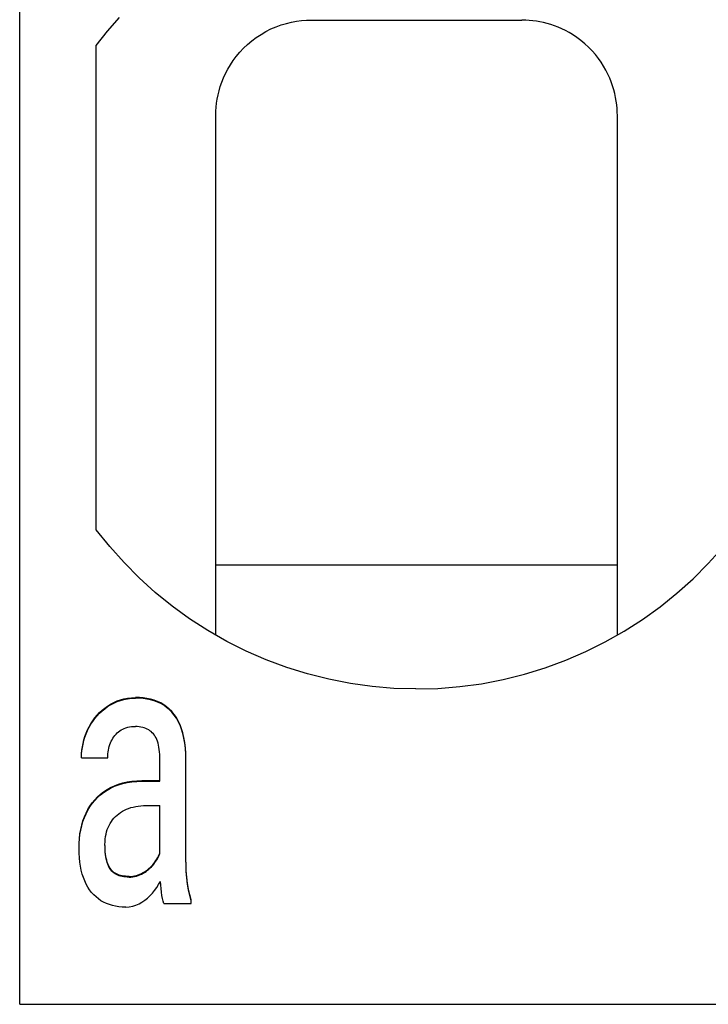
# Model space of a CAD drawing. Header units: millimetres. Extents: x -105 to 192, y -71 to 139.
# Tile 16 of 43: x 0.04 to 3.64, y 40.74 to 45.89. Entities that reach past the tile are written whole.
import ezdxf

# ---------------------------------------------------------------- set-up
doc = ezdxf.new("R2010")
doc.units = ezdxf.units.MM
doc.header["$LTSCALE"] = 1.5
doc.linetypes.add('PHL_THICK', pattern=[0])
doc.layers.add('PROJECTION', color=7, linetype='CONTINUOUS')

msp = doc.modelspace()

# ---------------------------------------------------------------- linework, layer by layer
at = {"layer": 'PROJECTION', "color": 7, "linetype": 'PHL_THICK'}
for p, q in [((0.0356, 40.7367), (0.0356, 62.3367)), ((0.0356, 40.7367), (0.0356, 50.4629)), ((0.4945, 45.8278), (0.5567, 45.8994)), ((1.3761, 45.8514), (1.403, 45.8612)), ((1.403, 45.8612), (1.43, 45.8694)), ((1.43, 45.8694), (1.4569, 45.8758)), ((1.4569, 45.8758), (1.4835, 45.8807)), ((1.4835, 45.8807), (1.5097, 45.8841)), ((1.5097, 45.8841), (1.5354, 45.8861)), ((1.5354, 45.8861), (1.5606, 45.8867)), ((1.5606, 45.8867), (2.6606, 45.8867)), ((2.6611, 45.8867), (2.6606, 45.8867)), ((2.6622, 45.8867), (2.6611, 45.8867)), ((2.6627, 45.8867), (2.6622, 45.8867)), ((2.6632, 45.8867), (2.6627, 45.8867)), ((2.6638, 45.8867), (2.6632, 45.8867)), ((2.6816, 45.8863), (2.6638, 45.8867)), ((2.6998, 45.8852), (2.6816, 45.8863)), ((2.7183, 45.8834), (2.6998, 45.8852)), ((2.737, 45.8808), (2.7183, 45.8834)), ((2.7559, 45.8775), (2.737, 45.8808)), ((2.775, 45.8734), (2.7559, 45.8775)), ((2.7941, 45.8685), (2.775, 45.8734)), ((2.8133, 45.8628), (2.7941, 45.8685)), ((2.8325, 45.8562), (2.8133, 45.8628)), ((2.8517, 45.8487), (2.8325, 45.8562)), ((0.4356, 45.7533), (0.4945, 45.8278)), ((1.2726, 45.7955), (1.2974, 45.8118)), ((1.2974, 45.8118), (1.323, 45.8267)), ((1.323, 45.8267), (1.3493, 45.8399)), ((1.3493, 45.8399), (1.3761, 45.8514)), ((2.8707, 45.8404), (2.8517, 45.8487)), ((2.8895, 45.8312), (2.8707, 45.8404)), ((2.908, 45.8212), (2.8895, 45.8312)), ((2.9261, 45.8104), (2.908, 45.8212)), ((2.9486, 45.7954), (2.9261, 45.8104)), ((0.4356, 43.2201), (0.4356, 45.7533)), ((1.2056, 45.7388), (1.2266, 45.7588)), ((1.2266, 45.7588), (1.249, 45.7778)), ((1.249, 45.7778), (1.2726, 45.7955)), ((2.9702, 45.7793), (2.9486, 45.7954)), ((2.9908, 45.7621), (2.9702, 45.7793)), ((3.0103, 45.744), (2.9908, 45.7621)), ((1.1681, 45.6965), (1.186, 45.718)), ((1.186, 45.718), (1.2056, 45.7388)), ((3.0285, 45.7253), (3.0103, 45.744)), ((3.0454, 45.7059), (3.0285, 45.7253)), ((3.0611, 45.686), (3.0454, 45.7059)), ((1.1235, 45.6295), (1.1369, 45.6522)), ((1.1369, 45.6522), (1.1517, 45.6745)), ((1.1517, 45.6745), (1.1681, 45.6965)), ((3.0754, 45.6658), (3.0611, 45.686)), ((3.0885, 45.6453), (3.0754, 45.6658)), ((1.1012, 45.5842), (1.1116, 45.6069)), ((1.1116, 45.6069), (1.1235, 45.6295)), ((3.1003, 45.6247), (3.0885, 45.6453)), ((3.1109, 45.604), (3.1003, 45.6247)), ((3.1203, 45.5834), (3.1109, 45.604)), ((1.0844, 45.5392), (1.0922, 45.5616)), ((1.0922, 45.5616), (1.1012, 45.5842)), ((3.1285, 45.5628), (3.1203, 45.5834)), ((3.1357, 45.5423), (3.1285, 45.5628)), ((1.0681, 45.4733), (1.0724, 45.495)), ((1.0724, 45.495), (1.0778, 45.517)), ((1.0778, 45.517), (1.0844, 45.5392)), ((3.1419, 45.522), (3.1357, 45.5423)), ((3.1471, 45.5019), (3.1419, 45.522)), ((3.1514, 45.482), (3.1471, 45.5019)), ((1.0625, 45.4309), (1.0648, 45.4519)), ((1.0648, 45.4519), (1.0681, 45.4733)), ((3.1548, 45.4623), (3.1514, 45.482)), ((3.1574, 45.443), (3.1548, 45.4623)), ((3.1592, 45.4239), (3.1574, 45.443)), ((1.0606, 45.3899), (1.0611, 45.4102)), ((1.0606, 45.3894), (1.0606, 45.3899)), ((1.0606, 45.3888), (1.0606, 45.3894)), ((1.0606, 45.3883), (1.0606, 45.3888)), ((1.0606, 45.3878), (1.0606, 45.3883)), ((1.0611, 45.4102), (1.0625, 45.4309)), ((3.1602, 45.4052), (3.1592, 45.4239)), ((3.1606, 45.3867), (3.1602, 45.4052)), ((1.0606, 45.3872), (1.0606, 45.3878)), ((1.0606, 45.3867), (1.0606, 45.3872)), ((1.0606, 45.2862), (1.0606, 45.3867)), ((3.1606, 45.3033), (3.1606, 45.3867)), ((1.0606, 45.1809), (1.0606, 45.2862)), ((3.1606, 45.2167), (3.1606, 45.3033)), ((3.1606, 45.1264), (3.1606, 45.2167)), ((1.0606, 45.0697), (1.0606, 45.1809)), ((3.1606, 45.0314), (3.1606, 45.1264)), ((1.0606, 44.9511), (1.0606, 45.0697)), ((3.1606, 44.9309), (3.1606, 45.0314)), ((1.0606, 44.8233), (1.0606, 44.9511)), ((3.1606, 44.8239), (3.1606, 44.9309)), ((1.0606, 44.6861), (1.0606, 44.8233)), ((3.1606, 44.7102), (3.1606, 44.8239)), ((1.0606, 44.5418), (1.0606, 44.6861)), ((3.1606, 44.5911), (3.1606, 44.7102)), ((3.1606, 44.47), (3.1606, 44.5911)), ((1.0606, 44.3973), (1.0606, 44.5418)), ((3.1606, 44.3513), (3.1606, 44.47)), ((1.0606, 44.2594), (1.0606, 44.3973)), ((3.1606, 44.2383), (3.1606, 44.3513)), ((1.0606, 44.131), (1.0606, 44.2594)), ((3.1606, 44.1321), (3.1606, 44.2383)), ((1.0606, 44.0118), (1.0606, 44.131)), ((3.1606, 44.0321), (3.1606, 44.1321)), ((1.0606, 43.9001), (1.0606, 44.0118)), ((3.1606, 43.9376), (3.1606, 44.0321)), ((1.0606, 43.7945), (1.0606, 43.9001)), ((3.1606, 43.8477), (3.1606, 43.9376)), ((3.1606, 43.7615), (3.1606, 43.8477)), ((1.0606, 43.6936), (1.0606, 43.7945)), ((3.1606, 43.6784), (3.1606, 43.7615)), ((1.0606, 43.5966), (1.0606, 43.6936)), ((3.1606, 43.5978), (3.1606, 43.6784)), ((1.0606, 43.5027), (1.0606, 43.5966)), ((3.1606, 43.5194), (3.1606, 43.5978)), ((1.0606, 43.4113), (1.0606, 43.5027)), ((3.1606, 43.4427), (3.1606, 43.5194)), ((3.1606, 43.3677), (3.1606, 43.4427)), ((1.0606, 43.322), (1.0606, 43.4113)), ((3.1606, 43.2939), (3.1606, 43.3677)), ((1.0606, 43.2344), (1.0606, 43.322)), ((3.1606, 43.2213), (3.1606, 43.2939)), ((1.0606, 43.1483), (1.0606, 43.2344)), ((0.506, 43.132), (0.4356, 43.2201)), ((3.1606, 43.1497), (3.1606, 43.2213)), ((0.581, 43.0478), (0.506, 43.132)), ((1.0606, 43.0634), (1.0606, 43.1483)), ((3.1606, 43.079), (3.1606, 43.1497)), ((3.6359, 43.0433), (3.7112, 43.1274)), ((3.1606, 43.009), (3.1606, 43.079)), ((0.6605, 42.9677), (0.581, 43.0478)), ((1.0606, 42.9797), (1.0606, 43.0634)), ((1.0606, 43.0367), (3.1606, 43.0367)), ((3.5561, 42.9634), (3.6359, 43.0433)), ((0.7444, 42.8918), (0.6605, 42.9677)), ((1.0606, 42.8969), (1.0606, 42.9797)), ((3.1606, 42.9397), (3.1606, 43.009)), ((3.1606, 42.871), (3.1606, 42.9397)), ((3.472, 42.8878), (3.5561, 42.9634)), ((0.8323, 42.8205), (0.7444, 42.8918)), ((1.0606, 42.8583), (1.0606, 42.8969)), ((3.1606, 42.8029), (3.1606, 42.871)), ((3.384, 42.8169), (3.472, 42.8878)), ((0.9241, 42.754), (0.8323, 42.8205)), ((1.0606, 42.82), (1.0606, 42.8583)), ((1.0606, 42.7818), (1.0606, 42.82)), ((3.292, 42.7506), (3.384, 42.8169)), ((1.0606, 42.7437), (1.0606, 42.7818)), ((3.1606, 42.7352), (3.1606, 42.8029)), ((1.0195, 42.6924), (0.9241, 42.754)), ((1.0606, 42.7058), (1.0606, 42.7437)), ((3.1606, 42.668), (3.1606, 42.7352)), ((3.1964, 42.6892), (3.292, 42.7506)), ((1.1183, 42.6359), (1.0195, 42.6924)), ((1.0606, 42.668), (1.0606, 42.7058)), ((3.0975, 42.6331), (3.1964, 42.6892)), ((1.22, 42.5849), (1.1183, 42.6359)), ((2.9955, 42.5823), (3.0975, 42.6331)), ((1.3246, 42.5393), (1.22, 42.5849)), ((2.8908, 42.537), (2.9955, 42.5823)), ((1.4317, 42.4995), (1.3246, 42.5393)), ((2.7836, 42.4975), (2.8908, 42.537)), ((1.5409, 42.4654), (1.4317, 42.4995)), ((1.652, 42.4374), (1.5409, 42.4654)), ((2.5631, 42.4361), (2.6743, 42.4638)), ((2.6743, 42.4638), (2.7836, 42.4975)), ((1.7646, 42.4154), (1.652, 42.4374)), ((1.8783, 42.3996), (1.7646, 42.4154)), ((2.3368, 42.3989), (2.4505, 42.4144)), ((2.4505, 42.4144), (2.5631, 42.4361)), ((1.9926, 42.39), (1.8783, 42.3996)), ((2.1074, 42.3867), (1.9926, 42.39)), ((2.1074, 42.3867), (2.2223, 42.3897)), ((2.2223, 42.3897), (2.3368, 42.3989)), ((0.48, 42.2867), (0.4948, 42.2974)), ((0.4948, 42.2974), (0.5105, 42.3072)), ((0.4948, 42.2942), (0.5105, 42.304)), ((0.5105, 42.3072), (0.527, 42.3162)), ((0.5105, 42.304), (0.527, 42.313)), ((0.527, 42.3162), (0.5443, 42.3239)), ((0.527, 42.313), (0.5443, 42.3207)), ((0.5443, 42.3239), (0.5622, 42.3303)), ((0.5443, 42.3207), (0.5622, 42.327)), ((0.5622, 42.3303), (0.5808, 42.3352)), ((0.5622, 42.327), (0.5808, 42.332)), ((0.5808, 42.3352), (0.6, 42.3388)), ((0.5808, 42.332), (0.6, 42.3356)), ((0.6, 42.3388), (0.62, 42.341)), ((0.6, 42.3356), (0.62, 42.3378)), ((0.62, 42.341), (0.6406, 42.3418)), ((0.62, 42.3378), (0.6406, 42.3385)), ((0.6614, 42.3413), (0.6406, 42.3418)), ((0.6614, 42.338), (0.6406, 42.3385)), ((0.6815, 42.3396), (0.6614, 42.3413)), ((0.6815, 42.3364), (0.6614, 42.338)), ((0.701, 42.3368), (0.6815, 42.3396)), ((0.701, 42.3335), (0.6815, 42.3364)), ((0.7199, 42.3328), (0.701, 42.3368)), ((0.7199, 42.3296), (0.701, 42.3335)), ((0.7382, 42.3276), (0.7199, 42.3328)), ((0.7382, 42.3244), (0.7199, 42.3296)), ((0.7559, 42.3213), (0.7382, 42.3276)), ((0.7559, 42.318), (0.7382, 42.3244)), ((0.7727, 42.3135), (0.7559, 42.3213)), ((0.7727, 42.3103), (0.7559, 42.318)), ((0.7886, 42.3043), (0.7727, 42.3135)), ((0.7886, 42.3011), (0.7727, 42.3103)), ((0.8037, 42.2937), (0.7886, 42.3043)), ((0.8037, 42.2905), (0.7886, 42.3011)), ((0.4286, 42.2353), (0.4402, 42.2494)), ((0.4286, 42.232), (0.4402, 42.2462)), ((0.4402, 42.2494), (0.4526, 42.2627)), ((0.4402, 42.2462), (0.4526, 42.2595)), ((0.4526, 42.2627), (0.4659, 42.2751)), ((0.4526, 42.2595), (0.4659, 42.2719)), ((0.4659, 42.2751), (0.48, 42.2867)), ((0.4659, 42.2719), (0.48, 42.2835)), ((0.48, 42.2835), (0.4948, 42.2942)), ((0.8178, 42.2817), (0.8037, 42.2937)), ((0.8178, 42.2785), (0.8037, 42.2905)), ((0.8311, 42.2683), (0.8178, 42.2817)), ((0.8311, 42.265), (0.8178, 42.2785)), ((0.8433, 42.2534), (0.8311, 42.2683)), ((0.8433, 42.2501), (0.8311, 42.265)), ((0.8546, 42.237), (0.8433, 42.2534)), ((0.8546, 42.2337), (0.8433, 42.2501)), ((0.3989, 42.1892), (0.4079, 42.2051)), ((0.3989, 42.186), (0.4079, 42.2019)), ((0.4079, 42.2051), (0.4178, 42.2205)), ((0.4079, 42.2019), (0.4178, 42.2173)), ((0.4178, 42.2205), (0.4286, 42.2353)), ((0.4178, 42.2173), (0.4286, 42.232)), ((0.8647, 42.2191), (0.8546, 42.237)), ((0.8647, 42.2158), (0.8546, 42.2337)), ((0.8738, 42.1997), (0.8647, 42.2191)), ((0.8738, 42.1965), (0.8647, 42.2158)), ((0.8818, 42.1788), (0.8738, 42.1997)), ((0.8818, 42.1756), (0.8738, 42.1965)), ((0.3769, 42.1378), (0.3834, 42.1555)), ((0.3769, 42.1345), (0.3834, 42.1523)), ((0.3834, 42.1555), (0.3907, 42.1726)), ((0.3834, 42.1523), (0.3907, 42.1694)), ((0.3907, 42.1726), (0.3989, 42.1892)), ((0.3907, 42.1694), (0.3989, 42.186)), ((0.528, 42.1364), (0.5334, 42.1435)), ((0.5334, 42.1435), (0.5392, 42.1502)), ((0.5392, 42.1502), (0.5454, 42.1565)), ((0.5454, 42.1565), (0.552, 42.1622)), ((0.552, 42.1622), (0.559, 42.1676)), ((0.559, 42.1676), (0.5664, 42.1724)), ((0.5664, 42.1724), (0.5742, 42.1768)), ((0.5742, 42.1768), (0.5825, 42.1807)), ((0.5825, 42.1807), (0.5911, 42.184)), ((0.5911, 42.184), (0.6001, 42.1865)), ((0.6001, 42.1865), (0.6096, 42.1885)), ((0.6096, 42.1885), (0.6194, 42.1898)), ((0.6194, 42.1898), (0.6297, 42.1904)), ((0.6297, 42.1904), (0.6402, 42.1904)), ((0.6505, 42.1899), (0.6402, 42.1904)), ((0.6603, 42.189), (0.6505, 42.1899)), ((0.6696, 42.1875), (0.6603, 42.189)), ((0.6786, 42.1855), (0.6696, 42.1875)), ((0.6871, 42.183), (0.6786, 42.1855)), ((0.6951, 42.1801), (0.6871, 42.183)), ((0.7028, 42.1767), (0.6951, 42.1801)), ((0.71, 42.1727), (0.7028, 42.1767)), ((0.7168, 42.1683), (0.71, 42.1727)), ((0.7231, 42.1634), (0.7168, 42.1683)), ((0.729, 42.158), (0.7231, 42.1634)), ((0.7345, 42.1521), (0.729, 42.158)), ((0.7396, 42.1456), (0.7345, 42.1521)), ((0.7442, 42.1385), (0.7396, 42.1456)), ((0.8888, 42.1564), (0.8818, 42.1788)), ((0.8888, 42.1532), (0.8818, 42.1756)), ((0.8945, 42.1322), (0.8888, 42.1564)), ((0.8945, 42.129), (0.8888, 42.1532)), ((0.3635, 42.084), (0.367, 42.102)), ((0.3635, 42.0808), (0.367, 42.0987)), ((0.367, 42.102), (0.3715, 42.1199)), ((0.367, 42.0987), (0.3715, 42.1166)), ((0.3715, 42.1199), (0.3769, 42.1378)), ((0.3715, 42.1166), (0.3769, 42.1345)), ((0.5041, 42.0862), (0.5071, 42.0954)), ((0.5071, 42.0954), (0.5105, 42.1043)), ((0.5105, 42.1043), (0.5142, 42.1129)), ((0.5142, 42.1129), (0.5184, 42.1211)), ((0.5184, 42.1211), (0.523, 42.1289)), ((0.523, 42.1289), (0.528, 42.1364)), ((0.7485, 42.1308), (0.7442, 42.1385)), ((0.7523, 42.1223), (0.7485, 42.1308)), ((0.7558, 42.1132), (0.7523, 42.1223)), ((0.7588, 42.1034), (0.7558, 42.1132)), ((0.7615, 42.0929), (0.7588, 42.1034)), ((0.7637, 42.0818), (0.7615, 42.0929)), ((0.8989, 42.1063), (0.8945, 42.1322)), ((0.8989, 42.103), (0.8945, 42.129)), ((0.9021, 42.0784), (0.8989, 42.1063)), ((0.9021, 42.0752), (0.8989, 42.103)), ((0.359, 42.03), (0.3595, 42.0481)), ((0.359, 42.0268), (0.3595, 42.0448)), ((0.3595, 42.0481), (0.361, 42.066)), ((0.3595, 42.0448), (0.361, 42.0628)), ((0.361, 42.066), (0.3635, 42.084)), ((0.361, 42.0628), (0.3635, 42.0808)), ((0.4962, 42.0371), (0.4968, 42.0473)), ((0.4968, 42.0473), (0.498, 42.0573)), ((0.498, 42.0573), (0.4996, 42.0671)), ((0.4996, 42.0671), (0.5016, 42.0767)), ((0.5016, 42.0767), (0.5041, 42.0862)), ((0.7655, 42.07), (0.7637, 42.0818)), ((0.7669, 42.0575), (0.7655, 42.07)), ((0.7679, 42.0444), (0.7669, 42.0575)), ((0.7685, 42.0306), (0.7679, 42.0444)), ((0.904, 42.0488), (0.9021, 42.0784)), ((0.904, 42.0456), (0.9021, 42.0752)), ((0.9046, 42.0174), (0.904, 42.0488)), ((0.9046, 42.0142), (0.904, 42.0456)), ((0.359, 42.0268), (0.359, 42.03)), ((0.359, 42.0268), (0.4959, 42.0268)), ((0.4959, 42.0268), (0.4962, 42.0371)), ((0.7687, 42.0161), (0.7685, 42.0306)), ((0.7687, 41.9041), (0.7687, 42.0161)), ((0.9046, 41.4949), (0.9046, 42.0142)), ((0.5309, 41.8805), (0.5521, 41.8887)), ((0.5309, 41.8773), (0.5521, 41.8855)), ((0.5521, 41.8887), (0.5743, 41.8954)), ((0.5521, 41.8855), (0.5743, 41.8922)), ((0.5743, 41.8954), (0.5976, 41.9006)), ((0.5743, 41.8922), (0.5976, 41.8974)), ((0.5976, 41.9006), (0.622, 41.9043)), ((0.5976, 41.8974), (0.622, 41.9011)), ((0.622, 41.9043), (0.6475, 41.9066)), ((0.622, 41.9011), (0.6475, 41.9033)), ((0.6475, 41.9066), (0.674, 41.9073)), ((0.6475, 41.9033), (0.674, 41.9041)), ((0.674, 41.9073), (0.7687, 41.9073)), ((0.674, 41.9041), (0.674, 41.9073)), ((0.674, 41.9041), (0.7687, 41.9041)), ((0.4423, 41.822), (0.4577, 41.8359)), ((0.4577, 41.8359), (0.4743, 41.8487)), ((0.4577, 41.8327), (0.4743, 41.8455)), ((0.4743, 41.8487), (0.492, 41.8604)), ((0.4743, 41.8455), (0.492, 41.8572)), ((0.492, 41.8604), (0.5109, 41.871)), ((0.492, 41.8572), (0.5109, 41.8678)), ((0.5109, 41.871), (0.5309, 41.8805)), ((0.5109, 41.8678), (0.5309, 41.8773)), ((0.4028, 41.7739), (0.4148, 41.7909)), ((0.4028, 41.7706), (0.4148, 41.7877)), ((0.4148, 41.7909), (0.428, 41.807)), ((0.4148, 41.7877), (0.428, 41.8037)), ((0.428, 41.807), (0.4423, 41.822)), ((0.428, 41.8037), (0.4423, 41.8188)), ((0.4423, 41.8188), (0.4577, 41.8327)), ((0.3737, 41.7169), (0.3823, 41.7368)), ((0.3737, 41.7136), (0.3823, 41.7336)), ((0.3823, 41.7368), (0.392, 41.7558)), ((0.3823, 41.7336), (0.392, 41.7526)), ((0.392, 41.7558), (0.4028, 41.7739)), ((0.392, 41.7526), (0.4028, 41.7706)), ((0.5443, 41.7271), (0.5531, 41.7342)), ((0.5531, 41.7342), (0.5624, 41.7408)), ((0.5624, 41.7408), (0.5723, 41.7468)), ((0.5723, 41.7468), (0.5827, 41.7524)), ((0.5827, 41.7524), (0.5937, 41.7573)), ((0.5937, 41.7573), (0.6052, 41.7618)), ((0.6052, 41.7618), (0.6172, 41.7657)), ((0.6172, 41.7657), (0.6296, 41.769)), ((0.6296, 41.769), (0.6424, 41.7716)), ((0.6424, 41.7716), (0.6556, 41.7737)), ((0.6556, 41.7737), (0.6692, 41.7752)), ((0.6692, 41.7752), (0.6833, 41.7761)), ((0.6833, 41.7761), (0.6977, 41.7764)), ((0.6977, 41.7764), (0.7687, 41.7764)), ((0.7687, 41.5251), (0.7687, 41.7764)), ((0.36, 41.6742), (0.3662, 41.6959)), ((0.36, 41.6709), (0.3662, 41.6927)), ((0.3662, 41.6959), (0.3737, 41.7169)), ((0.3662, 41.6927), (0.3737, 41.7136)), ((0.5031, 41.6731), (0.5086, 41.6835)), ((0.5086, 41.6835), (0.5147, 41.6933)), ((0.5147, 41.6933), (0.5213, 41.7025)), ((0.5213, 41.7025), (0.5284, 41.7113)), ((0.5284, 41.7113), (0.5361, 41.7194)), ((0.5361, 41.7194), (0.5443, 41.7271)), ((0.3479, 41.605), (0.3508, 41.6287)), ((0.3508, 41.6287), (0.3548, 41.6518)), ((0.3508, 41.6255), (0.3548, 41.6485)), ((0.3548, 41.6518), (0.36, 41.6742)), ((0.3548, 41.6485), (0.36, 41.6709)), ((0.4869, 41.6267), (0.49, 41.639)), ((0.49, 41.639), (0.4937, 41.6509)), ((0.4937, 41.6509), (0.4981, 41.6623)), ((0.4981, 41.6623), (0.5031, 41.6731)), ((0.3457, 41.5556), (0.3462, 41.5806)), ((0.3457, 41.5524), (0.3462, 41.5774)), ((0.3462, 41.5806), (0.3479, 41.605)), ((0.3462, 41.5774), (0.3479, 41.6018)), ((0.3479, 41.6018), (0.3508, 41.6255)), ((0.4815, 41.5727), (0.4819, 41.5869)), ((0.4817, 41.5616), (0.4815, 41.576)), ((0.4819, 41.5869), (0.4829, 41.6007)), ((0.4829, 41.6007), (0.4846, 41.6139)), ((0.4846, 41.6139), (0.4869, 41.6267)), ((0.3457, 41.5524), (0.3457, 41.5556)), ((0.3461, 41.5274), (0.3457, 41.5524)), ((0.3475, 41.5034), (0.3461, 41.5274)), ((0.4817, 41.5584), (0.4815, 41.5727)), ((0.4823, 41.548), (0.4817, 41.5616)), ((0.4823, 41.5448), (0.4817, 41.5584)), ((0.4832, 41.5351), (0.4823, 41.548)), ((0.4832, 41.5319), (0.4823, 41.5448)), ((0.4845, 41.523), (0.4832, 41.5351)), ((0.4845, 41.5197), (0.4832, 41.5319)), ((0.7653, 41.5202), (0.7687, 41.5283)), ((0.7653, 41.517), (0.7687, 41.5251)), ((0.3498, 41.4806), (0.3475, 41.5034)), ((0.3531, 41.4588), (0.3498, 41.4806)), ((0.4861, 41.5115), (0.4845, 41.523)), ((0.4861, 41.5083), (0.4845, 41.5197)), ((0.4881, 41.5007), (0.4861, 41.5115)), ((0.4881, 41.4975), (0.4861, 41.5083)), ((0.4905, 41.4907), (0.4881, 41.5007)), ((0.4905, 41.4875), (0.4881, 41.4975)), ((0.4932, 41.4813), (0.4905, 41.4907)), ((0.4932, 41.478), (0.4905, 41.4875)), ((0.4963, 41.4724), (0.4932, 41.4813)), ((0.4963, 41.4692), (0.4932, 41.478)), ((0.7311, 41.4666), (0.737, 41.4737)), ((0.737, 41.4737), (0.7427, 41.4811)), ((0.737, 41.4705), (0.7427, 41.4779)), ((0.7427, 41.4811), (0.7479, 41.4888)), ((0.7427, 41.4779), (0.7479, 41.4856)), ((0.7479, 41.4888), (0.7528, 41.4965)), ((0.7479, 41.4856), (0.7528, 41.4933)), ((0.7528, 41.4965), (0.7574, 41.5043)), ((0.7528, 41.4933), (0.7574, 41.5011)), ((0.7574, 41.5043), (0.7615, 41.5123)), ((0.7574, 41.5011), (0.7615, 41.509)), ((0.7615, 41.5123), (0.7653, 41.5202)), ((0.7615, 41.509), (0.7653, 41.517)), ((0.9051, 41.4671), (0.9046, 41.4981)), ((0.9051, 41.4639), (0.9046, 41.4949)), ((0.3573, 41.4381), (0.3531, 41.4588)), ((0.3624, 41.4184), (0.3573, 41.4381)), ((0.4998, 41.4642), (0.4963, 41.4724)), ((0.4998, 41.4609), (0.4963, 41.4692)), ((0.5036, 41.4565), (0.4998, 41.4642)), ((0.5036, 41.4533), (0.4998, 41.4609)), ((0.5078, 41.4495), (0.5036, 41.4565)), ((0.5078, 41.4463), (0.5036, 41.4533)), ((0.5124, 41.4431), (0.5078, 41.4495)), ((0.5124, 41.4398), (0.5078, 41.4463)), ((0.5174, 41.4372), (0.5124, 41.4431)), ((0.5174, 41.434), (0.5124, 41.4398)), ((0.5227, 41.4318), (0.5174, 41.4372)), ((0.5227, 41.4286), (0.5174, 41.434)), ((0.5284, 41.427), (0.5227, 41.4318)), ((0.5284, 41.4238), (0.5227, 41.4286)), ((0.5345, 41.4227), (0.5284, 41.427)), ((0.5345, 41.4195), (0.5284, 41.4238)), ((0.541, 41.419), (0.5345, 41.4227)), ((0.6634, 41.4172), (0.6719, 41.4213)), ((0.6719, 41.4213), (0.6803, 41.4257)), ((0.6719, 41.418), (0.6803, 41.4224)), ((0.6803, 41.4257), (0.6884, 41.4304)), ((0.6803, 41.4224), (0.6884, 41.4272)), ((0.6884, 41.4304), (0.6962, 41.4356)), ((0.6884, 41.4272), (0.6962, 41.4324)), ((0.6962, 41.4356), (0.7038, 41.4411)), ((0.6962, 41.4324), (0.7038, 41.4379)), ((0.7038, 41.4411), (0.7111, 41.4471)), ((0.7038, 41.4379), (0.7111, 41.4438)), ((0.7111, 41.4471), (0.7181, 41.4533)), ((0.7111, 41.4438), (0.7181, 41.4501)), ((0.7181, 41.4533), (0.7248, 41.4598)), ((0.7181, 41.4501), (0.7248, 41.4566)), ((0.7248, 41.4598), (0.7311, 41.4666)), ((0.7248, 41.4566), (0.7311, 41.4634)), ((0.7311, 41.4634), (0.737, 41.4705)), ((0.9067, 41.4343), (0.9051, 41.4671)), ((0.9067, 41.4311), (0.9051, 41.4639)), ((0.9094, 41.4014), (0.9067, 41.4343)), ((0.9094, 41.3981), (0.9067, 41.4311)), ((0.3684, 41.3998), (0.3624, 41.4184)), ((0.3753, 41.3822), (0.3684, 41.3998)), ((0.3831, 41.3656), (0.3753, 41.3822)), ((0.541, 41.4158), (0.5345, 41.4195)), ((0.5479, 41.4158), (0.541, 41.419)), ((0.5479, 41.4125), (0.541, 41.4158)), ((0.5552, 41.413), (0.5479, 41.4158)), ((0.5552, 41.4098), (0.5479, 41.4125)), ((0.5629, 41.4108), (0.5552, 41.413)), ((0.5629, 41.4075), (0.5552, 41.4098)), ((0.571, 41.4089), (0.5629, 41.4108)), ((0.571, 41.4057), (0.5629, 41.4075)), ((0.5794, 41.4074), (0.571, 41.4089)), ((0.5794, 41.4042), (0.571, 41.4057)), ((0.5883, 41.4064), (0.5794, 41.4074)), ((0.5883, 41.4032), (0.5794, 41.4042)), ((0.5975, 41.4058), (0.5883, 41.4064)), ((0.5975, 41.4025), (0.5883, 41.4032)), ((0.6071, 41.4056), (0.5975, 41.4058)), ((0.6071, 41.4023), (0.5975, 41.4025)), ((0.6071, 41.4056), (0.617, 41.4059)), ((0.6071, 41.4023), (0.6071, 41.4056)), ((0.6071, 41.4023), (0.617, 41.4027)), ((0.617, 41.4059), (0.6267, 41.4069)), ((0.617, 41.4027), (0.6267, 41.4036)), ((0.6267, 41.4069), (0.6362, 41.4085)), ((0.6267, 41.4036), (0.6362, 41.4053)), ((0.6362, 41.4085), (0.6455, 41.4108)), ((0.6362, 41.4053), (0.6455, 41.4075)), ((0.6455, 41.4108), (0.6545, 41.4137)), ((0.6455, 41.4075), (0.6545, 41.4104)), ((0.6545, 41.4137), (0.6634, 41.4172)), ((0.6545, 41.4104), (0.6634, 41.414)), ((0.6634, 41.414), (0.6719, 41.418)), ((0.7621, 41.3637), (0.7718, 41.38)), ((0.7732, 41.3608), (0.7718, 41.38)), ((0.9135, 41.3692), (0.9094, 41.4014)), ((0.9135, 41.366), (0.9094, 41.3981)), ((0.3917, 41.3501), (0.3831, 41.3656)), ((0.4013, 41.3356), (0.3917, 41.3501)), ((0.4116, 41.3221), (0.4013, 41.3356)), ((0.4228, 41.3096), (0.4116, 41.3221)), ((0.7167, 41.3048), (0.7291, 41.3183)), ((0.7291, 41.3183), (0.7408, 41.3328)), ((0.7408, 41.3328), (0.7518, 41.348)), ((0.7518, 41.348), (0.7621, 41.3637)), ((0.7749, 41.3421), (0.7732, 41.3608)), ((0.7769, 41.324), (0.7749, 41.3421)), ((0.7792, 41.3066), (0.7769, 41.324)), ((0.9186, 41.3385), (0.9135, 41.3692)), ((0.9186, 41.3353), (0.9135, 41.366)), ((0.9246, 41.3097), (0.9186, 41.3385)), ((0.9246, 41.3065), (0.9186, 41.3353)), ((0.4347, 41.2983), (0.4228, 41.3096)), ((0.4472, 41.2881), (0.4347, 41.2983)), ((0.4605, 41.2789), (0.4472, 41.2881)), ((0.4744, 41.2709), (0.4605, 41.2789)), ((0.4891, 41.264), (0.4744, 41.2709)), ((0.6594, 41.2627), (0.6749, 41.2712)), ((0.6749, 41.2712), (0.6896, 41.2811)), ((0.6896, 41.2811), (0.7035, 41.2924)), ((0.7035, 41.2924), (0.7167, 41.3048)), ((0.7821, 41.2909), (0.7792, 41.3066)), ((0.7855, 41.277), (0.7821, 41.2909)), ((0.7893, 41.265), (0.7855, 41.277)), ((0.9314, 41.2838), (0.9246, 41.3097)), ((0.9314, 41.2806), (0.9246, 41.3065)), ((0.9314, 41.265), (0.9314, 41.2838)), ((0.5044, 41.2581), (0.4891, 41.264)), ((0.5203, 41.2534), (0.5044, 41.2581)), ((0.5369, 41.2498), (0.5203, 41.2534)), ((0.5541, 41.2473), (0.5369, 41.2498)), ((0.572, 41.2458), (0.5541, 41.2473)), ((0.5905, 41.2455), (0.572, 41.2458)), ((0.5905, 41.2455), (0.6087, 41.2469)), ((0.6087, 41.2469), (0.6263, 41.2503)), ((0.6263, 41.2503), (0.6432, 41.2556)), ((0.6432, 41.2556), (0.6594, 41.2627)), ((0.7893, 41.265), (0.9314, 41.265)), ((0.0356, 40.7367), (37.3856, 40.7367))]:
    msp.add_line(p, q, dxfattribs=at)

doc.saveas('drawing.dxf')
